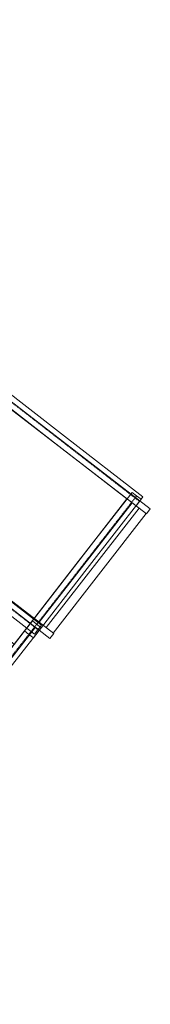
# Model space of a CAD drawing. Header units: centimetres. Extents: x -1589 to 108054, y -205274 to 31709.
# Tile 19 of 256: x 80923 to 81959, y -174525 to -166693. Entities that reach past the tile are written whole.
import ezdxf

# ---------------------------------------------------------------- set-up
doc = ezdxf.new("R2010")
doc.units = ezdxf.units.CM
doc.header["$LTSCALE"] = 0.01
doc.header["$MEASUREMENT"] = 0
doc.linetypes.add('Kropki i Kreski', pattern=[72, 36, -18, 0, -18])
for name, color, linetype in [('2_schody_konstrukcja.ISTN', 7, 'Continuous'), ('2_stropy.ISTN', 7, 'Continuous'), ('3_linie 2D .ISTN', 7, 'Continuous')]:
    doc.layers.add(name, color=color, linetype=linetype)

msp = doc.modelspace()

# ---------------------------------------------------------------- linework, layer by layer
at = {"layer": '2_schody_konstrukcja.ISTN', "color": 8, "linetype": 'Kropki i Kreski', "lineweight": 5, "ltscale": 10}
for p, q in [((81873.80606, -170524.85417), (80627.1611, -169556.56967)), ((81851.38469, -170480.36154), (80995.95244, -171581.99994)), ((81067.2339, -171545.03972), (80024.07434, -170730.03339)), ((81027.10862, -171542.33496), (79528.41967, -173453.90139))]:
    msp.add_line(p, q, dxfattribs=at)
at = {"layer": '2_schody_konstrukcja.ISTN', "color": 8, "linetype": 'Continuous', "lineweight": 5, "ltscale": 10}
for p, q in [((81278.08731, -170005.17273), (80654.76483, -169521.03048)), ((80599.55737, -169592.10886), (81222.87985, -170076.25111)), ((81901.40979, -170489.31498), (81278.08731, -170005.17273)), ((81222.87985, -170076.25111), (81846.20233, -170560.39336)), ((81815.84199, -170452.76232), (81388.12587, -171003.58152)), ((81851.38469, -170480.36154), (81815.84199, -170452.76232)), ((81886.92738, -170507.96077), (81851.38469, -170480.36154)), ((81873.80606, -170524.85417), (81901.40979, -170489.31498)), ((81459.21125, -171058.77996), (81886.92738, -170507.96077)), ((81846.20233, -170560.39336), (81873.80606, -170524.85417)), ((81388.12587, -171003.58152), (80960.40974, -171554.40072)), ((81094.93868, -171509.57924), (80573.3589, -171102.07608)), ((81031.49513, -171609.59916), (81459.21125, -171058.77996)), ((80517.94933, -171172.99702), (81039.52911, -171580.50019)), ((81023.47246, -171474.0384), (79524.78351, -173385.60482)), ((81094.29969, -171529.56771), (81023.47246, -171474.0384)), ((81067.2339, -171545.03972), (81094.93868, -171509.57924)), ((81094.29969, -171529.56771), (79595.61074, -173441.13414)), ((80960.40974, -171554.40072), (80995.95244, -171581.99994)), ((80995.95244, -171581.99994), (81031.49513, -171609.59916)), ((81039.52911, -171580.50019), (81067.2339, -171545.03972))]:
    msp.add_line(p, q, dxfattribs=at)
at = {"layer": '2_stropy.ISTN', "color": 8, "linetype": 'Continuous', "lineweight": 5, "ltscale": 10, "flags": 128}
msp.add_lwpolyline([(80468.10057, -169494.9791), (79734.03877, -170444.32118), (80089.69831, -170720.01409), (79929.65525, -170926.99341), (80878.96532, -171661.03046), (81773.40191, -170504.28004)], close=True, dxfattribs=at)
at = {"layer": '3_linie 2D .ISTN', "color": 8, "linetype": 'Continuous', "lineweight": 5, "ltscale": 10}
for p, q in [((76895.50608, -166732.53425), (81928.83867, -170624.46874)), ((76926.08195, -166692.99132), (81959.41454, -170584.9258)), ((76121.95852, -167644.38251), (81193.36478, -171575.53175)), ((76091.374, -167683.93664), (81162.92878, -171615.201)), ((81773.40191, -170504.28004), (78664.62022, -174524.78251)), ((81077.92622, -171486.04843), (81815.20552, -170536.60393)), ((81132.89364, -171528.65696), (81870.2465, -170579.16339)), ((81188.18346, -171571.52982), (81925.59073, -170621.95733)), ((81928.83867, -170624.46874), (81959.42355, -170584.91415)), ((79464.71187, -173563.34418), (81047.2587, -171525.53823)), ((81162.92878, -171615.201), (81193.36478, -171575.53175))]:
    msp.add_line(p, q, dxfattribs=at)

doc.saveas('drawing.dxf')
